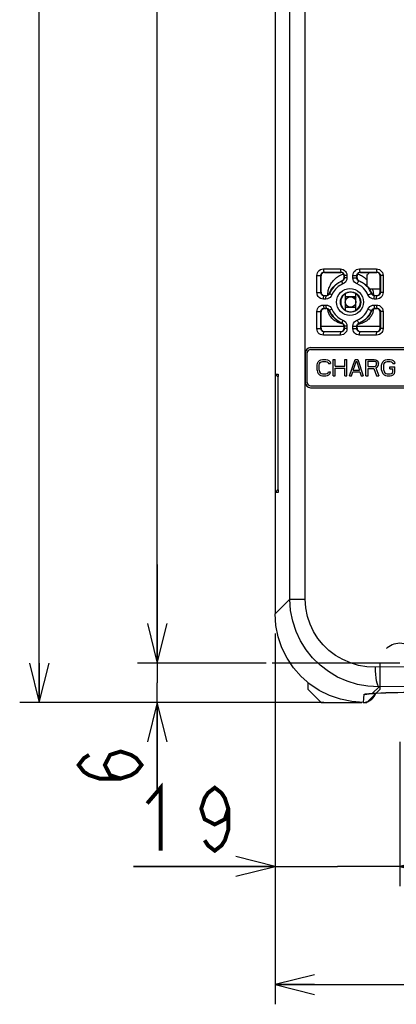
# Model space of a CAD drawing. Extents: x 35 to 410, y 33 to 287.
# Tile 14 of 65: x 38 to 57, y 128 to 178. Entities that reach past the tile are written whole.
import ezdxf

# ---------------------------------------------------------------- set-up
doc = ezdxf.new("R2010")
doc.units = 0
doc.header["$LTSCALE"] = 23.1
doc.linetypes.add('CENTER', pattern=[0.6, 0.375, -0.075, 0.075, -0.075])
doc.linetypes.add('HIDDEN', pattern=[0.2, 0.1, -0.1])
doc.layers.get('0').update_dxf_attribs({"linetype": 'CONTINUOUS'})
for name, color, linetype in [('ALL_AXIS', 7, 'CONTINUOUS'), ('ALL_CURVE', 7, 'CONTINUOUS'), ('ALL_DIM', 7, 'CONTINUOUS'), ('ALL_FEATURES', 7, 'CONTINUOUS')]:
    doc.layers.add(name, color=color, linetype=linetype)
doc.dimstyles.get("Standard").update_dxf_attribs({"dimtxt": 2.5, "dimasz": 2.5, "dimexe": 1.25, "dimexo": 0.625, "dimtad": 1, "dimcen": 2.5, "dimazin": 3, "dimtfac": 1, "dimtmove": 0, "dimatfit": 3})

# ---------------------------------------------------------------- blocks, each defined once
blk = doc.blocks.new('_OPEN')
at = {"color": 0, "linetype": 'BYBLOCK'}
for p, q in [((0, 0), (-1, 0.25)), ((-1, -0.25), (0, 0)), ((-1, 0), (0, 0))]:
    blk.add_line(p, q, dxfattribs=at)
blk = doc.blocks.new('*D0')
at = {"layer": 'ALL_DIM', "color": 2, "linetype": 'CONTINUOUS'}
for p, q in [((50.875, 147.152), (50.875, 128.325)), ((97.541, 147.152), (97.541, 128.325)), ((50.875, 129.325), (74.208, 129.325)), ((97.541, 129.325), (74.208, 129.325))]:
    blk.add_line(p, q, dxfattribs=at)
at = {"layer": 'ALL_DIM', "color": 2, "linetype": 'CONTINUOUS', "xscale": 2, "yscale": 2, "zscale": 2, "rotation": 180}
blk.add_blockref('_OPEN', (50.875, 129.325), dxfattribs=at)
at = {"layer": 'ALL_DIM', "color": 2, "linetype": 'CONTINUOUS', "xscale": 2, "yscale": 2, "zscale": 2}
blk.add_blockref('_OPEN', (97.541, 129.325), dxfattribs=at)
blk = doc.blocks.new('*D2')
at = {"layer": 'ALL_DIM', "color": 2, "linetype": 'CONTINUOUS'}
for p, q in [((44.875, 145.658), (44.875, 150.658)), ((44.875, 150.658), (44.875, 144.658)), ((50.41, 145.658), (43.875, 145.658)), ((44.875, 139.101), (44.875, 144.658)), ((53.35, 143.658), (43.875, 143.658)), ((44.875, 143.658), (44.875, 139.101))]:
    blk.add_line(p, q, dxfattribs=at)
at = {"layer": 'ALL_DIM', "color": 2, "linetype": 'CONTINUOUS', "xscale": 2, "yscale": 2, "zscale": 2}
for p, rotation in [((44.875, 145.658), 270), ((44.875, 143.658), 90)]:
    blk.add_blockref('_OPEN', p, dxfattribs=dict(at, rotation=rotation))
blk = doc.blocks.new('*D13')
at = {"layer": 'ALL_DIM', "color": 2, "linetype": 'CONTINUOUS'}
for p, q in [((50.208, 230.325), (37.875, 230.325)), ((38.875, 230.325), (38.875, 186.992)), ((38.875, 143.658), (38.875, 186.992)), ((52.208, 143.658), (37.875, 143.658))]:
    blk.add_line(p, q, dxfattribs=at)
at = {"layer": 'ALL_DIM', "color": 2, "linetype": 'CONTINUOUS', "xscale": 2, "yscale": 2, "zscale": 2}
for p, rotation in [((38.875, 230.325), 90), ((38.875, 143.658), 270)]:
    blk.add_blockref('_OPEN', p, dxfattribs=dict(at, rotation=rotation))
blk = doc.blocks.new('*D14')
at = {"layer": 'ALL_DIM', "color": 2, "linetype": 'CONTINUOUS'}
for p, q in [((53.291, 228.325), (43.875, 228.325)), ((44.875, 228.325), (44.875, 186.992)), ((44.875, 145.658), (44.875, 186.992)), ((49.718, 145.658), (43.875, 145.658))]:
    blk.add_line(p, q, dxfattribs=at)
at = {"layer": 'ALL_DIM', "color": 2, "linetype": 'CONTINUOUS', "xscale": 2, "yscale": 2, "zscale": 2}
for p, rotation in [((44.875, 228.325), 90), ((44.875, 145.658), 270)]:
    blk.add_blockref('_OPEN', p, dxfattribs=dict(at, rotation=rotation))
blk = doc.blocks.new('*D35')
at = {"color": 2, "linetype": 'CONTINUOUS'}
for p, q in [((50.875, 147.152), (50.875, 134.325)), ((57.208, 141.658), (57.208, 134.325)), ((50.875, 135.325), (43.671, 135.325)), ((43.671, 135.325), (54.041, 135.325)), ((62.208, 135.325), (54.041, 135.325)), ((57.208, 135.325), (62.208, 135.325))]:
    blk.add_line(p, q, dxfattribs=at)
at = {"color": 2, "linetype": 'CONTINUOUS', "xscale": 2, "yscale": 2, "zscale": 2}
blk.add_blockref('_OPEN', (50.875, 135.325), dxfattribs=at)
at = {"color": 2, "linetype": 'CONTINUOUS', "xscale": 2, "yscale": 2, "zscale": 2, "rotation": 180}
blk.add_blockref('_OPEN', (57.208, 135.325), dxfattribs=at)

msp = doc.modelspace()

# ---------------------------------------------------------------- linework, layer by layer
at = {"color": 2, "linetype": 'CONTINUOUS', "const_width": 0.2}
for points in [[(44.359, 138.525), (45.047, 139.325), (45.047, 136.125)], [(48.487, 138.258), (48.315, 137.725), (47.799, 137.458), (47.283, 137.725), (47.111, 138.258), (47.283, 138.792), (47.455, 139.058), (47.799, 139.325), (48.143, 139.058), (48.315, 138.792), (48.487, 138.258), (48.487, 137.192), (48.315, 136.658), (48.143, 136.392), (47.799, 136.125), (47.455, 136.392), (47.283, 136.658)]]:
    msp.add_lwpolyline(points, dxfattribs=at)
at = {"layer": 'ALL_AXIS', "color": 7, "linetype": 'CONTINUOUS'}
for p, q in [((55.541, 165.37), (55.541, 164.803)), ((55.661, 164.658), (56.208, 164.658)), ((54.441, 164.258), (54.441, 163.725)), ((54.975, 164.258), (54.441, 164.258)), ((54.975, 163.725), (54.975, 164.258)), ((54.441, 163.725), (54.975, 163.725))]:
    msp.add_line(p, q, dxfattribs=at)
at = {"layer": 'ALL_AXIS', "color": 7, "linetype": 'CENTER'}
msp.add_line((57.208, 145.658), (50.718, 145.658), dxfattribs=at)
at = {"layer": 'ALL_AXIS', "color": 7, "linetype": 'CONTINUOUS'}
msp.add_circle((54.708, 163.992), 0.267, dxfattribs=at)
msp.add_arc((55.375, 165.658), 0.333, 300, 330.0228, dxfattribs=at)
at = {"layer": 'ALL_CURVE', "color": 4, "linetype": 'CONTINUOUS'}
msp.add_circle((54.933, 164.217), 0.0417, dxfattribs=at)
at = {"layer": 'ALL_DIM', "color": 2, "linetype": 'CONTINUOUS', "const_width": 0.2}
msp.add_lwpolyline([(43.008, 139.789), (42.475, 139.961), (42.208, 140.477), (42.475, 140.993), (43.008, 141.165), (43.541, 140.993), (43.808, 140.821), (44.075, 140.477), (43.808, 140.133), (43.541, 139.961), (43.008, 139.789), (41.941, 139.789), (41.408, 139.961), (41.141, 140.133), (40.875, 140.477), (41.141, 140.821), (41.408, 140.993)], dxfattribs=at)
at = {"layer": 'ALL_FEATURES', "color": 7, "linetype": 'CONTINUOUS'}
for p, q in [((50.875, 229.992), (50.875, 148.152)), ((53.208, 164.492), (53.208, 165.324)), ((53.375, 165.492), (54.208, 165.492)), ((54.103, 164.989), (54.271, 165.073)), ((54.375, 165.227), (54.375, 165.326)), ((55.041, 165.228), (55.041, 165.325)), ((55.111, 165.092), (55.145, 165.073)), ((55.208, 165.492), (56.041, 165.492)), ((56.208, 164.491), (56.208, 165.326)), ((55.706, 164.595), (55.789, 164.429)), ((53.375, 164.325), (53.472, 164.325)), ((53.608, 164.395), (53.626, 164.429)), ((54.441, 164.411), (54.441, 164.258)), ((54.975, 164.258), (54.975, 164.411)), ((55.944, 164.325), (56.041, 164.325)), ((53.375, 163.658), (53.472, 163.658)), ((53.626, 163.555), (53.608, 163.589)), ((54.441, 163.725), (54.441, 163.572)), ((54.975, 163.572), (54.975, 163.725)), ((55.789, 163.554), (55.706, 163.388)), ((55.944, 163.658), (56.041, 163.658)), ((53.208, 162.659), (53.208, 163.491)), ((56.208, 162.658), (56.208, 163.492)), ((54.375, 162.75), (53.208, 162.75)), ((54.375, 162.742), (53.208, 162.742)), ((54.375, 162.658), (54.375, 162.756)), ((55.041, 162.659), (55.041, 162.755)), ((56.208, 162.75), (55.041, 162.75)), ((56.208, 162.742), (55.041, 162.742)), ((55.145, 162.91), (55.111, 162.891)), ((53.375, 162.492), (54.208, 162.491)), ((55.208, 162.491), (56.041, 162.492)), ((52.675, 161.675), (58.075, 161.675)), ((52.675, 161.575), (58.075, 161.575)), ((52.408, 159.908), (52.408, 161.408)), ((52.508, 159.908), (52.508, 161.408)), ((53.06, 160.951), (53.13, 161.022)), ((53.13, 161.022), (53.199, 161.057)), ((53.199, 161.057), (53.286, 161.075)), ((53.286, 161.075), (53.442, 161.075)), ((53.442, 161.075), (53.529, 161.057)), ((53.529, 161.057), (53.598, 161.022)), ((53.598, 161.022), (53.668, 160.951)), ((53.824, 160.242), (53.824, 161.075)), ((53.824, 161.075), (53.928, 161.075)), ((53.928, 160.738), (53.928, 161.075)), ((54.414, 160.738), (54.414, 161.075)), ((54.414, 161.075), (54.518, 161.075)), ((54.518, 160.242), (54.518, 161.075)), ((54.657, 160.242), (54.935, 161.075)), ((54.935, 161.075), (55.074, 161.075)), ((55.074, 161.075), (55.352, 160.242)), ((55.491, 160.242), (55.491, 161.075)), ((55.491, 161.075), (55.907, 161.075)), ((55.907, 161.075), (55.994, 161.057)), ((55.994, 161.057), (56.064, 161.004)), ((56.341, 160.951), (56.411, 161.022)), ((56.411, 161.022), (56.48, 161.057)), ((56.48, 161.057), (56.567, 161.075)), ((56.567, 161.075), (56.723, 161.075)), ((56.723, 161.075), (56.81, 161.057)), ((56.81, 161.057), (56.88, 161.022)), ((56.88, 161.022), (56.949, 160.951)), ((53.008, 160.791), (53.025, 160.88)), ((53.008, 160.525), (53.008, 160.791)), ((53.008, 160.525), (53.025, 160.437)), ((53.025, 160.88), (53.06, 160.951)), ((53.112, 160.791), (53.13, 160.862)), ((53.112, 160.525), (53.112, 160.791)), ((53.112, 160.525), (53.13, 160.454)), ((53.13, 160.862), (53.164, 160.915)), ((53.164, 160.915), (53.216, 160.951)), ((53.216, 160.951), (53.286, 160.969)), ((53.286, 160.969), (53.442, 160.969)), ((53.442, 160.969), (53.511, 160.951)), ((53.511, 160.951), (53.564, 160.915)), ((53.564, 160.915), (53.581, 160.862)), ((53.581, 160.862), (53.685, 160.862)), ((53.668, 160.951), (53.685, 160.862)), ((53.928, 160.738), (54.414, 160.738)), ((53.928, 160.242), (53.928, 160.632)), ((53.928, 160.632), (54.414, 160.632)), ((54.414, 160.242), (54.414, 160.632)), ((54.848, 160.525), (55.005, 161.004)), ((54.848, 160.525), (55.161, 160.525)), ((55.005, 161.004), (55.161, 160.525)), ((55.595, 160.72), (55.595, 160.986)), ((55.595, 160.986), (55.925, 160.986)), ((55.595, 160.72), (55.925, 160.72)), ((55.595, 160.242), (55.595, 160.614)), ((55.595, 160.614), (55.89, 160.614)), ((55.89, 160.614), (56.029, 160.242)), ((55.925, 160.986), (55.977, 160.969)), ((55.925, 160.72), (55.977, 160.738)), ((55.977, 160.969), (56.011, 160.933)), ((55.977, 160.738), (56.011, 160.774)), ((55.994, 160.649), (56.064, 160.685)), ((55.994, 160.649), (56.15, 160.242)), ((56.011, 160.933), (56.029, 160.88)), ((56.011, 160.774), (56.029, 160.827)), ((56.029, 160.827), (56.029, 160.88)), ((56.064, 161.004), (56.116, 160.933)), ((56.064, 160.685), (56.116, 160.756)), ((56.116, 160.933), (56.133, 160.88)), ((56.116, 160.756), (56.133, 160.809)), ((56.133, 160.809), (56.133, 160.88)), ((56.289, 160.791), (56.307, 160.88)), ((56.289, 160.525), (56.289, 160.791)), ((56.289, 160.525), (56.307, 160.437)), ((56.307, 160.88), (56.341, 160.951)), ((56.393, 160.791), (56.411, 160.862)), ((56.393, 160.525), (56.393, 160.791)), ((56.393, 160.525), (56.411, 160.454)), ((56.411, 160.862), (56.446, 160.915)), ((56.446, 160.915), (56.498, 160.951)), ((56.498, 160.951), (56.567, 160.969)), ((56.567, 160.969), (56.723, 160.969)), ((56.706, 160.596), (56.706, 160.703)), ((56.706, 160.703), (56.966, 160.703)), ((56.706, 160.596), (56.862, 160.596)), ((56.723, 160.969), (56.793, 160.951)), ((56.793, 160.951), (56.845, 160.915)), ((56.845, 160.915), (56.862, 160.862)), ((56.862, 160.862), (56.966, 160.862)), ((56.862, 160.454), (56.862, 160.596)), ((56.949, 160.951), (56.966, 160.862)), ((56.966, 160.437), (56.966, 160.703)), ((51.028, 160.171), (50.875, 160.325)), ((50.875, 160.325), (51.022, 160.325)), ((51.022, 160.325), (51.023, 160.325)), ((51.028, 154.446), (51.028, 160.204)), ((53.025, 160.437), (53.06, 160.366)), ((53.06, 160.366), (53.13, 160.295)), ((53.13, 160.454), (53.164, 160.401)), ((53.13, 160.295), (53.199, 160.259)), ((53.164, 160.401), (53.216, 160.366)), ((53.199, 160.259), (53.286, 160.242)), ((53.216, 160.366), (53.286, 160.348)), ((53.286, 160.348), (53.442, 160.348)), ((53.286, 160.242), (53.442, 160.242)), ((53.442, 160.348), (53.511, 160.366)), ((53.442, 160.242), (53.529, 160.259)), ((53.511, 160.366), (53.564, 160.401)), ((53.529, 160.259), (53.598, 160.295)), ((53.564, 160.401), (53.581, 160.454)), ((53.581, 160.454), (53.685, 160.454)), ((53.598, 160.295), (53.668, 160.366)), ((53.668, 160.366), (53.685, 160.454)), ((53.824, 160.242), (53.928, 160.242)), ((54.414, 160.242), (54.518, 160.242)), ((54.657, 160.242), (54.761, 160.242)), ((54.761, 160.242), (54.831, 160.454)), ((54.831, 160.454), (55.178, 160.454)), ((55.178, 160.454), (55.248, 160.242)), ((55.248, 160.242), (55.352, 160.242)), ((55.491, 160.242), (55.595, 160.242)), ((56.029, 160.242), (56.15, 160.242)), ((56.307, 160.437), (56.341, 160.366)), ((56.341, 160.366), (56.411, 160.295)), ((56.411, 160.454), (56.446, 160.401)), ((56.411, 160.295), (56.48, 160.259)), ((56.446, 160.401), (56.498, 160.366)), ((56.48, 160.259), (56.567, 160.242)), ((56.498, 160.366), (56.567, 160.348)), ((56.567, 160.348), (56.723, 160.348)), ((56.567, 160.242), (56.723, 160.242)), ((56.723, 160.348), (56.793, 160.366)), ((56.723, 160.242), (56.81, 160.259)), ((56.793, 160.366), (56.845, 160.401)), ((56.81, 160.259), (56.88, 160.295)), ((56.845, 160.401), (56.862, 160.454)), ((56.88, 160.295), (56.949, 160.366)), ((56.949, 160.366), (56.966, 160.437)), ((52.675, 159.742), (58.075, 159.742)), ((52.675, 159.642), (58.075, 159.642)), ((50.875, 154.325), (51.028, 154.479)), ((51.022, 154.325), (50.875, 154.325)), ((51.023, 154.325), (51.022, 154.325)), ((52.541, 144.665), (52.541, 144.325)), ((52.541, 144.325), (53.208, 143.658)), ((55.844, 144.117), (55.876, 144.12)), ((55.914, 144.029), (55.944, 144.123)), ((55.944, 144.123), (55.945, 144.124)), ((55.976, 144.087), (55.987, 144.127)), ((55.978, 144.095), (56.012, 144.129)), ((53.208, 143.658), (55.277, 143.658)), ((55.348, 143.658), (55.541, 143.658)), ((55.498, 143.676), (55.526, 143.682)), ((55.541, 143.658), (55.586, 143.703))]:
    msp.add_line(p, q, dxfattribs=at)
at = {"layer": 'ALL_FEATURES', "color": 9, "linetype": 'CONTINUOUS'}
for p, q in [((51.623, 148.9), (51.623, 225.825)), ((52.403, 148.9), (52.403, 225.825)), ((53.326, 165.673), (54.19, 165.673)), ((55.162, 165.673), (56.027, 165.673)), ((52.992, 164.478), (52.992, 165.339)), ((52.992, 165.339), (53.194, 165.339)), ((53.194, 164.478), (53.194, 165.339)), ((53.194, 165.339), (53.208, 165.324)), ((53.36, 165.507), (53.375, 165.492)), ((53.36, 165.507), (54.223, 165.507)), ((54.223, 165.507), (54.208, 165.492)), ((54.285, 165.062), (54.236, 165.042)), ((54.285, 165.062), (54.271, 165.073)), ((54.39, 165.341), (54.375, 165.326)), ((54.39, 165.217), (54.375, 165.227)), ((54.39, 165.341), (54.39, 165.217)), ((54.524, 165.341), (54.39, 165.341)), ((54.524, 165.217), (54.39, 165.217)), ((54.524, 165.341), (54.524, 165.217)), ((54.828, 165.218), (54.828, 165.339)), ((54.828, 165.339), (55.027, 165.339)), ((54.828, 165.218), (55.027, 165.218)), ((55.027, 165.218), (55.027, 165.339)), ((55.027, 165.339), (55.041, 165.325)), ((55.027, 165.218), (55.041, 165.228)), ((55.132, 165.063), (55.145, 165.073)), ((55.193, 165.507), (55.208, 165.492)), ((55.193, 165.507), (56.056, 165.507)), ((56.056, 165.507), (56.041, 165.492)), ((56.223, 165.341), (56.208, 165.326)), ((56.223, 165.341), (56.223, 164.476)), ((56.36, 165.341), (56.223, 165.341)), ((56.36, 165.341), (56.36, 164.476)), ((52.992, 164.478), (53.194, 164.478)), ((53.194, 164.478), (53.208, 164.492)), ((53.448, 164.143), (53.326, 164.143)), ((53.36, 164.31), (53.375, 164.325)), ((53.482, 164.31), (53.36, 164.31)), ((53.482, 164.31), (53.472, 164.325)), ((53.637, 164.414), (53.626, 164.429)), ((55.779, 164.416), (55.789, 164.429)), ((56.027, 164.143), (55.904, 164.143)), ((55.934, 164.31), (55.944, 164.325)), ((56.056, 164.31), (55.934, 164.31)), ((56.056, 164.31), (56.041, 164.325)), ((56.223, 164.476), (56.208, 164.491)), ((56.36, 164.476), (56.223, 164.476)), ((53.326, 163.84), (53.448, 163.84)), ((53.36, 163.673), (53.375, 163.658)), ((53.36, 163.673), (53.482, 163.673)), ((53.482, 163.673), (53.472, 163.658)), ((53.637, 163.569), (53.626, 163.555)), ((55.726, 163.452), (55.779, 163.567)), ((55.779, 163.567), (55.789, 163.554)), ((55.904, 163.84), (56.027, 163.84)), ((55.934, 163.673), (55.944, 163.658)), ((55.934, 163.673), (56.056, 163.673)), ((56.056, 163.673), (56.041, 163.658)), ((52.992, 162.645), (52.992, 163.505)), ((52.992, 163.505), (53.194, 163.505)), ((53.194, 162.645), (53.194, 163.505)), ((53.194, 163.505), (53.208, 163.491)), ((56.223, 163.508), (56.208, 163.492)), ((56.223, 163.508), (56.223, 162.642)), ((56.36, 163.508), (56.223, 163.508)), ((56.36, 163.508), (56.36, 162.642)), ((52.992, 162.645), (53.194, 162.645)), ((53.194, 162.645), (53.208, 162.659)), ((54.236, 162.941), (54.285, 162.921)), ((54.285, 162.921), (54.271, 162.91)), ((54.39, 162.767), (54.375, 162.756)), ((54.39, 162.642), (54.375, 162.658)), ((54.39, 162.767), (54.39, 162.642)), ((54.524, 162.767), (54.39, 162.767)), ((54.524, 162.642), (54.39, 162.642)), ((54.524, 162.767), (54.524, 162.642)), ((54.828, 162.644), (54.828, 162.765)), ((54.828, 162.765), (55.027, 162.765)), ((54.828, 162.644), (55.027, 162.644)), ((55.027, 162.644), (55.027, 162.765)), ((55.027, 162.765), (55.041, 162.755)), ((55.027, 162.644), (55.041, 162.659)), ((55.088, 162.856), (55.074, 162.853)), ((55.132, 162.921), (55.145, 162.91)), ((56.223, 162.642), (56.208, 162.658)), ((56.36, 162.642), (56.223, 162.642)), ((54.19, 162.31), (53.326, 162.31)), ((53.36, 162.477), (53.375, 162.492)), ((54.223, 162.477), (53.36, 162.477)), ((54.223, 162.477), (54.208, 162.491)), ((56.027, 162.31), (55.162, 162.31)), ((55.193, 162.477), (55.208, 162.491)), ((56.056, 162.477), (55.193, 162.477)), ((56.056, 162.477), (56.041, 162.492)), ((51.623, 148.9), (50.875, 148.152)), ((51.623, 148.9), (52.403, 148.9)), ((55.404, 144.069), (55.528, 144.072)), ((55.528, 144.072), (55.648, 144.1)), ((55.648, 144.1), (55.653, 144.102)), ((55.672, 144.109), (55.829, 144.119)), ((56.154, 144.444), (55.829, 144.119)), ((55.829, 144.119), (55.876, 144.12)), ((55.962, 144.053), (55.987, 144.127))]:
    msp.add_line(p, q, dxfattribs=at)
at = {"layer": 'ALL_FEATURES', "color": 8, "linetype": 'HIDDEN'}
for p, q in [((56.208, 144.325), (56.208, 145.658)), ((55.586, 143.703), (55.978, 144.095)), ((56.012, 144.129), (56.208, 144.325))]:
    msp.add_line(p, q, dxfattribs=at)
at = {"layer": 'ALL_FEATURES', "color": 9, "linetype": 'CONTINUOUS'}
for points in [[(52.992, 165.339), (53, 165.412), (53.024, 165.481), (53.062, 165.544), (53.113, 165.597), (53.176, 165.638), (53.248, 165.664), (53.326, 165.673)], [(53.326, 165.673), (53.327, 165.622), (53.332, 165.576), (53.34, 165.539), (53.349, 165.516), (53.36, 165.507)], [(54.19, 165.673), (54.192, 165.622), (54.197, 165.576), (54.204, 165.54), (54.213, 165.516), (54.223, 165.507)], [(54.19, 165.673), (54.266, 165.665), (54.336, 165.64), (54.399, 165.601), (54.451, 165.549), (54.49, 165.488), (54.515, 165.417), (54.524, 165.341)], [(54.828, 165.339), (54.836, 165.412), (54.86, 165.482), (54.898, 165.544), (54.95, 165.597), (55.012, 165.638), (55.084, 165.664), (55.162, 165.673)], [(55.162, 165.673), (55.163, 165.622), (55.168, 165.576), (55.175, 165.54), (55.183, 165.516), (55.193, 165.507)], [(56.027, 165.673), (56.028, 165.622), (56.032, 165.576), (56.039, 165.539), (56.047, 165.515), (56.056, 165.507)], [(56.027, 165.673), (56.102, 165.665), (56.172, 165.64), (56.235, 165.601), (56.287, 165.549), (56.326, 165.488), (56.351, 165.417), (56.36, 165.341)], [(53.194, 165.339), (53.198, 165.375), (53.21, 165.41), (53.229, 165.441), (53.254, 165.468), (53.285, 165.489), (53.321, 165.502), (53.36, 165.507)], [(53.556, 164.448), (53.564, 164.509), (53.576, 164.57), (53.591, 164.629), (53.61, 164.688), (53.631, 164.745), (53.655, 164.802), (53.682, 164.857), (53.712, 164.91), (53.745, 164.962), (53.781, 165.013), (53.819, 165.061), (53.859, 165.107), (53.902, 165.15), (53.947, 165.192), (53.995, 165.231), (54.044, 165.267), (54.096, 165.301), (54.149, 165.332), (54.203, 165.36), (54.259, 165.386), (54.316, 165.408), (54.346, 165.418)], [(54.223, 165.507), (54.261, 165.503), (54.296, 165.49), (54.328, 165.471), (54.354, 165.445), (54.373, 165.415), (54.386, 165.379), (54.39, 165.341)], [(54.314, 164.908), (54.298, 164.953), (54.286, 164.994), (54.28, 165.028), (54.28, 165.052), (54.285, 165.062)], [(54.39, 165.217), (54.386, 165.178), (54.372, 165.141), (54.35, 165.108), (54.32, 165.081), (54.285, 165.062)], [(54.524, 165.217), (54.515, 165.139), (54.488, 165.066), (54.443, 165), (54.384, 164.946), (54.314, 164.908)], [(55.039, 164.908), (54.969, 164.946), (54.91, 164.999), (54.865, 165.065), (54.837, 165.14), (54.828, 165.218)], [(55.027, 165.339), (55.031, 165.376), (55.043, 165.41), (55.062, 165.442), (55.087, 165.468), (55.118, 165.489), (55.154, 165.502), (55.193, 165.507)], [(55.132, 165.063), (55.097, 165.082), (55.068, 165.109), (55.045, 165.142), (55.032, 165.179), (55.027, 165.218)], [(55.039, 164.908), (55.056, 164.949), (55.074, 164.988), (55.092, 165.02), (55.108, 165.045), (55.122, 165.059), (55.132, 165.063)], [(55.071, 165.417), (55.099, 165.408), (55.156, 165.386), (55.212, 165.361), (55.266, 165.333), (55.32, 165.302), (55.371, 165.268), (55.421, 165.231), (55.468, 165.192), (55.513, 165.151), (55.541, 165.122)], [(56.056, 165.507), (56.094, 165.502), (56.129, 165.49), (56.16, 165.471), (56.186, 165.445), (56.206, 165.414), (56.219, 165.379), (56.223, 165.341)], [(54.314, 164.908), (54.233, 164.871), (54.154, 164.827), (54.076, 164.774), (54.004, 164.713), (53.939, 164.646), (53.883, 164.578), (53.837, 164.51), (53.796, 164.437), (53.758, 164.353)], [(53.993, 163.992), (54.006, 164.123), (54.045, 164.251), (54.107, 164.369), (54.191, 164.472), (54.295, 164.557), (54.415, 164.621), (54.544, 164.66), (54.676, 164.673), (54.808, 164.66), (54.939, 164.62), (55.057, 164.557), (55.159, 164.473), (55.243, 164.371), (55.307, 164.252), (55.346, 164.123), (55.359, 163.992)], [(55.593, 164.354), (55.555, 164.439), (55.505, 164.526), (55.44, 164.615), (55.362, 164.7), (55.273, 164.776), (55.168, 164.845), (55.039, 164.908)], [(55.779, 164.416), (55.735, 164.515), (55.726, 164.531)], [(55.816, 164.658), (55.825, 164.629), (55.84, 164.57), (55.852, 164.509), (55.86, 164.448)], [(53.326, 164.143), (53.25, 164.152), (53.18, 164.177), (53.118, 164.216), (53.065, 164.268), (53.026, 164.33), (53.001, 164.402), (52.992, 164.478)], [(53.36, 164.31), (53.322, 164.314), (53.287, 164.327), (53.256, 164.347), (53.23, 164.373), (53.211, 164.404), (53.198, 164.44), (53.194, 164.478)], [(53.326, 164.143), (53.327, 164.194), (53.332, 164.24), (53.34, 164.277), (53.349, 164.301), (53.36, 164.31)], [(53.758, 164.353), (53.721, 164.285), (53.669, 164.226), (53.603, 164.181), (53.528, 164.153), (53.448, 164.143)], [(53.448, 164.143), (53.45, 164.194), (53.455, 164.24), (53.462, 164.277), (53.472, 164.301), (53.482, 164.31)], [(53.637, 164.414), (53.619, 164.38), (53.593, 164.351), (53.56, 164.329), (53.522, 164.315), (53.482, 164.31)], [(53.549, 164.344), (53.55, 164.387), (53.556, 164.448)], [(53.758, 164.353), (53.719, 164.37), (53.685, 164.386), (53.659, 164.399), (53.643, 164.409), (53.637, 164.414)], [(54.194, 163.992), (54.202, 164.085), (54.228, 164.176), (54.27, 164.261), (54.326, 164.337), (54.396, 164.401), (54.478, 164.452), (54.568, 164.487), (54.661, 164.505), (54.755, 164.505), (54.849, 164.487), (54.939, 164.452), (55.02, 164.402), (55.089, 164.339), (55.146, 164.264), (55.189, 164.177), (55.215, 164.085), (55.224, 163.992)], [(55.593, 164.354), (55.638, 164.372), (55.681, 164.388), (55.72, 164.402), (55.75, 164.411), (55.771, 164.416), (55.779, 164.416)], [(55.904, 164.143), (55.825, 164.153), (55.751, 164.181), (55.685, 164.225), (55.631, 164.285), (55.593, 164.354)], [(55.934, 164.31), (55.895, 164.315), (55.857, 164.329), (55.825, 164.351), (55.798, 164.381), (55.779, 164.416)], [(55.86, 164.448), (55.866, 164.387), (55.867, 164.344)], [(55.904, 164.143), (55.905, 164.194), (55.91, 164.24), (55.916, 164.277), (55.925, 164.301), (55.934, 164.31)], [(56.36, 164.476), (56.352, 164.403), (56.329, 164.334), (56.29, 164.272), (56.239, 164.22), (56.177, 164.179), (56.105, 164.153), (56.027, 164.143)], [(56.027, 164.143), (56.028, 164.194), (56.032, 164.24), (56.039, 164.277), (56.047, 164.301), (56.056, 164.31)], [(56.223, 164.476), (56.219, 164.439), (56.208, 164.405), (56.188, 164.374), (56.163, 164.348), (56.132, 164.328), (56.095, 164.315), (56.056, 164.31)], [(52.992, 163.505), (53, 163.579), (53.024, 163.648), (53.062, 163.71), (53.113, 163.764), (53.176, 163.804), (53.248, 163.831), (53.326, 163.84)], [(53.194, 163.505), (53.198, 163.542), (53.21, 163.577), (53.229, 163.608), (53.254, 163.635), (53.285, 163.655), (53.321, 163.669), (53.36, 163.673)], [(53.326, 163.84), (53.327, 163.789), (53.332, 163.743), (53.34, 163.706), (53.349, 163.682), (53.36, 163.673)], [(53.448, 163.84), (53.45, 163.789), (53.455, 163.743), (53.462, 163.706), (53.472, 163.682), (53.482, 163.673)], [(53.448, 163.84), (53.528, 163.83), (53.602, 163.803), (53.668, 163.758), (53.721, 163.699), (53.758, 163.63)], [(53.482, 163.673), (53.522, 163.669), (53.559, 163.655), (53.592, 163.633), (53.619, 163.603), (53.637, 163.569)], [(53.562, 163.536), (53.555, 163.576), (53.551, 163.617), (53.55, 163.639)], [(54.22, 162.896), (54.165, 162.913), (54.108, 162.934), (54.053, 162.958), (54.001, 162.984), (53.952, 163.012), (53.905, 163.042), (53.861, 163.074), (53.82, 163.107), (53.782, 163.142), (53.747, 163.178), (53.715, 163.215), (53.686, 163.253), (53.66, 163.292), (53.636, 163.332), (53.616, 163.372), (53.598, 163.413), (53.583, 163.454), (53.571, 163.495), (53.562, 163.536)], [(53.758, 163.63), (53.719, 163.613), (53.685, 163.598), (53.659, 163.584), (53.643, 163.575), (53.637, 163.569)], [(53.758, 163.63), (53.786, 163.567), (53.821, 163.5), (53.867, 163.428), (53.923, 163.356), (53.986, 163.287), (54.056, 163.226), (54.13, 163.171), (54.214, 163.122), (54.314, 163.076)], [(55.359, 163.992), (55.346, 163.86), (55.307, 163.732), (55.244, 163.614), (55.161, 163.511), (55.057, 163.426), (54.937, 163.362), (54.807, 163.323), (54.676, 163.31), (54.544, 163.323), (54.413, 163.363), (54.295, 163.426), (54.193, 163.51), (54.108, 163.613), (54.045, 163.732), (54.006, 163.86), (53.993, 163.992)], [(55.224, 163.992), (55.215, 163.898), (55.189, 163.806), (55.146, 163.721), (55.09, 163.646), (55.02, 163.582), (54.938, 163.531), (54.847, 163.496), (54.755, 163.479), (54.661, 163.479), (54.567, 163.497), (54.477, 163.532), (54.396, 163.582), (54.327, 163.645), (54.271, 163.721), (54.228, 163.807), (54.202, 163.899), (54.194, 163.992)], [(55.039, 163.076), (55.144, 163.125), (55.241, 163.185), (55.333, 163.257), (55.414, 163.338), (55.481, 163.422), (55.54, 163.516), (55.593, 163.629)], [(55.862, 163.574), (55.855, 163.531), (55.845, 163.489), (55.833, 163.447), (55.818, 163.405), (55.8, 163.363), (55.779, 163.322), (55.755, 163.281), (55.729, 163.241), (55.699, 163.202), (55.667, 163.165), (55.632, 163.128), (55.594, 163.093), (55.554, 163.059), (55.511, 163.027), (55.465, 162.997), (55.417, 162.97), (55.366, 162.944), (55.312, 162.921), (55.255, 162.899), (55.197, 162.882)], [(55.593, 163.629), (55.631, 163.698), (55.684, 163.757), (55.749, 163.802), (55.825, 163.83), (55.904, 163.84)], [(55.593, 163.629), (55.638, 163.611), (55.681, 163.595), (55.72, 163.581), (55.75, 163.572), (55.771, 163.567), (55.779, 163.567)], [(55.779, 163.567), (55.798, 163.602), (55.824, 163.631), (55.857, 163.654), (55.894, 163.668), (55.934, 163.673)], [(55.867, 163.639), (55.866, 163.616), (55.862, 163.574)], [(55.904, 163.84), (55.905, 163.789), (55.91, 163.743), (55.916, 163.706), (55.925, 163.682), (55.934, 163.673)], [(56.027, 163.84), (56.028, 163.789), (56.032, 163.743), (56.039, 163.706), (56.047, 163.682), (56.056, 163.673)], [(56.027, 163.84), (56.102, 163.831), (56.172, 163.807), (56.235, 163.768), (56.287, 163.716), (56.326, 163.655), (56.351, 163.584), (56.36, 163.508)], [(56.056, 163.673), (56.094, 163.669), (56.129, 163.657), (56.16, 163.637), (56.186, 163.612), (56.206, 163.581), (56.219, 163.546), (56.223, 163.508)], [(54.314, 163.076), (54.298, 163.03), (54.286, 162.989), (54.28, 162.955), (54.28, 162.932), (54.285, 162.921)], [(54.314, 163.076), (54.384, 163.038), (54.443, 162.984), (54.487, 162.919), (54.515, 162.845), (54.524, 162.767)], [(54.828, 162.765), (54.837, 162.843), (54.865, 162.917), (54.909, 162.984), (54.969, 163.038), (55.039, 163.076)], [(55.039, 163.076), (55.056, 163.034), (55.074, 162.996), (55.092, 162.963), (55.108, 162.939), (55.122, 162.924), (55.132, 162.921)], [(53.326, 162.31), (53.25, 162.319), (53.18, 162.344), (53.118, 162.383), (53.065, 162.435), (53.026, 162.497), (53.001, 162.568), (52.992, 162.645)], [(53.36, 162.477), (53.322, 162.481), (53.287, 162.494), (53.256, 162.514), (53.23, 162.54), (53.211, 162.571), (53.198, 162.606), (53.194, 162.645)], [(54.524, 162.642), (54.516, 162.569), (54.493, 162.501), (54.455, 162.439), (54.403, 162.386), (54.341, 162.346), (54.269, 162.319), (54.19, 162.31)], [(54.324, 162.87), (54.273, 162.882), (54.22, 162.896)], [(54.39, 162.642), (54.386, 162.606), (54.375, 162.572), (54.356, 162.54), (54.33, 162.514), (54.299, 162.494), (54.262, 162.481), (54.223, 162.477)], [(54.285, 162.921), (54.32, 162.902), (54.35, 162.875), (54.372, 162.843), (54.386, 162.806), (54.39, 162.767)], [(55.162, 162.31), (55.087, 162.319), (55.017, 162.343), (54.954, 162.383), (54.902, 162.435), (54.862, 162.497), (54.837, 162.568), (54.828, 162.644)], [(55.027, 162.765), (55.031, 162.804), (55.045, 162.841), (55.067, 162.874), (55.097, 162.902), (55.132, 162.921)], [(55.193, 162.477), (55.156, 162.481), (55.121, 162.493), (55.09, 162.513), (55.064, 162.539), (55.044, 162.57), (55.031, 162.606), (55.027, 162.644)], [(55.197, 162.882), (55.142, 162.867), (55.088, 162.856)], [(56.36, 162.642), (56.352, 162.569), (56.329, 162.501), (56.29, 162.439), (56.239, 162.386), (56.177, 162.346), (56.105, 162.319), (56.027, 162.31)], [(56.223, 162.642), (56.219, 162.606), (56.208, 162.572), (56.188, 162.541), (56.163, 162.514), (56.132, 162.494), (56.095, 162.481), (56.056, 162.477)], [(53.326, 162.31), (53.327, 162.361), (53.332, 162.407), (53.34, 162.444), (53.349, 162.468), (53.36, 162.477)], [(54.19, 162.31), (54.192, 162.361), (54.197, 162.407), (54.204, 162.444), (54.213, 162.468), (54.223, 162.477)], [(55.162, 162.31), (55.163, 162.361), (55.168, 162.407), (55.175, 162.444), (55.183, 162.468), (55.193, 162.477)], [(56.027, 162.31), (56.028, 162.361), (56.032, 162.407), (56.039, 162.444), (56.047, 162.468), (56.056, 162.477)], [(56.154, 144.444), (55.591, 144.475), (55.055, 144.57), (54.536, 144.728), (54.042, 144.946), (53.579, 145.221), (53.154, 145.547), (52.773, 145.92), (52.441, 146.333), (52.16, 146.783), (51.937, 147.261), (51.767, 147.777), (51.66, 148.329), (51.623, 148.9)], [(55.972, 145.443), (55.528, 145.465), (55.106, 145.538), (54.697, 145.66), (54.308, 145.829), (53.943, 146.041), (53.609, 146.294), (53.309, 146.583), (53.047, 146.905), (52.826, 147.254), (52.65, 147.625), (52.517, 148.027), (52.432, 148.456), (52.403, 148.9)], [(92.444, 145.443), (87.889, 145.481), (83.456, 145.507), (78.996, 145.524), (74.527, 145.53), (70.067, 145.525), (65.474, 145.51), (60.749, 145.482), (55.972, 145.443)], [(56.154, 144.444), (56.12, 144.472), (56.087, 144.534), (56.056, 144.63), (56.028, 144.754), (56.006, 144.903), (55.988, 145.072), (55.977, 145.254), (55.972, 145.443)], [(92.262, 144.444), (87.752, 144.482), (83.364, 144.509), (78.949, 144.525), (74.524, 144.531), (70.108, 144.527), (65.561, 144.511), (60.884, 144.484), (56.154, 144.444)], [(55.358, 143.658), (55.38, 143.853), (55.404, 144.069)], [(55.404, 144.069), (55.422, 144.082), (55.47, 144.092), (55.552, 144.1), (55.672, 144.109)], [(55.491, 143.674), (55.597, 143.705), (55.711, 143.763), (55.812, 143.842), (55.897, 143.939), (55.962, 144.053)], [(55.829, 144.119), (56.023, 144.132), (56.248, 144.143), (56.503, 144.153), (56.782, 144.161), (57.082, 144.167), (57.398, 144.171), (57.718, 144.172)]]:
    msp.add_lwpolyline(points, dxfattribs=at)
at = {"layer": 'ALL_FEATURES', "color": 7, "linetype": 'CONTINUOUS'}
for points in [[(53.375, 165.492), (53.331, 165.486), (53.291, 165.469), (53.256, 165.442), (53.23, 165.407), (53.213, 165.367), (53.208, 165.324)], [(54.236, 165.042), (54.19, 165.02), (54.099, 164.968), (54.008, 164.906), (53.924, 164.834), (53.848, 164.757), (53.783, 164.676), (53.729, 164.597), (53.682, 164.513), (53.637, 164.414)], [(54.375, 165.326), (54.369, 165.368), (54.353, 165.408), (54.327, 165.442), (54.292, 165.469), (54.252, 165.486), (54.208, 165.492)], [(54.271, 165.073), (54.306, 165.092), (54.335, 165.119), (54.357, 165.152), (54.37, 165.189), (54.375, 165.227)], [(55.208, 165.492), (55.165, 165.486), (55.124, 165.469), (55.089, 165.442), (55.063, 165.407), (55.047, 165.367), (55.041, 165.325)], [(55.041, 165.228), (55.046, 165.189), (55.06, 165.152), (55.081, 165.119), (55.111, 165.092)], [(55.726, 164.531), (55.676, 164.616), (55.6, 164.721), (55.509, 164.82), (55.405, 164.909), (55.283, 164.99), (55.132, 165.063)], [(55.145, 165.073), (55.313, 164.989), (55.465, 164.879), (55.597, 164.747), (55.706, 164.595)], [(56.208, 165.326), (56.203, 165.368), (56.186, 165.407), (56.16, 165.442), (56.125, 165.469), (56.086, 165.486), (56.041, 165.492)], [(53.626, 164.429), (53.709, 164.595), (53.818, 164.746), (53.95, 164.879), (54.103, 164.989)], [(53.208, 164.492), (53.213, 164.45), (53.23, 164.41), (53.256, 164.375), (53.291, 164.347), (53.331, 164.331), (53.375, 164.325)], [(53.472, 164.325), (53.511, 164.33), (53.549, 164.344), (53.581, 164.366), (53.608, 164.395)], [(55.208, 163.992), (55.196, 164.102), (55.16, 164.207), (55.101, 164.302), (55.022, 164.381), (54.927, 164.441), (54.82, 164.479), (54.708, 164.492), (54.595, 164.479), (54.489, 164.441), (54.394, 164.381), (54.315, 164.301), (54.256, 164.207), (54.22, 164.102), (54.208, 163.992)], [(55.789, 164.429), (55.808, 164.395), (55.835, 164.366), (55.868, 164.344), (55.905, 164.33), (55.944, 164.325)], [(56.041, 164.325), (56.085, 164.331), (56.125, 164.347), (56.16, 164.374), (56.186, 164.409), (56.203, 164.449), (56.208, 164.491)], [(53.375, 163.658), (53.331, 163.653), (53.291, 163.636), (53.256, 163.609), (53.23, 163.574), (53.213, 163.534), (53.208, 163.491)], [(53.608, 163.589), (53.581, 163.618), (53.549, 163.64), (53.511, 163.654), (53.472, 163.658)], [(54.271, 162.91), (54.103, 162.995), (53.95, 163.105), (53.818, 163.237), (53.709, 163.389), (53.626, 163.555)], [(53.637, 163.569), (53.67, 163.495), (53.711, 163.417), (53.764, 163.333), (53.829, 163.249), (53.903, 163.169), (53.984, 163.096), (54.071, 163.033), (54.169, 162.975), (54.236, 162.941)], [(54.208, 163.992), (54.22, 163.882), (54.256, 163.777), (54.315, 163.682), (54.394, 163.602), (54.489, 163.542), (54.595, 163.504), (54.708, 163.491), (54.82, 163.504), (54.927, 163.542), (55.022, 163.602), (55.101, 163.682), (55.16, 163.776), (55.196, 163.882), (55.208, 163.992)], [(55.944, 163.658), (55.905, 163.654), (55.867, 163.64), (55.835, 163.618), (55.808, 163.588), (55.789, 163.554)], [(56.208, 163.492), (56.203, 163.534), (56.186, 163.574), (56.16, 163.609), (56.125, 163.636), (56.086, 163.652), (56.041, 163.658)], [(55.132, 162.921), (55.254, 162.978), (55.368, 163.048), (55.476, 163.133), (55.57, 163.227), (55.648, 163.325), (55.717, 163.435), (55.726, 163.452)], [(55.706, 163.388), (55.597, 163.237), (55.465, 163.104), (55.313, 162.995), (55.145, 162.91)], [(53.208, 162.659), (53.213, 162.616), (53.23, 162.576), (53.256, 162.541), (53.291, 162.514), (53.331, 162.497), (53.375, 162.492)], [(54.208, 162.491), (54.252, 162.497), (54.292, 162.514), (54.327, 162.541), (54.353, 162.576), (54.369, 162.615), (54.375, 162.658)], [(54.375, 162.756), (54.37, 162.795), (54.357, 162.832), (54.335, 162.864), (54.306, 162.891), (54.271, 162.91)], [(55.111, 162.891), (55.081, 162.864), (55.059, 162.831), (55.046, 162.794), (55.041, 162.755)], [(55.041, 162.659), (55.047, 162.616), (55.063, 162.576), (55.089, 162.541), (55.124, 162.514), (55.164, 162.497), (55.208, 162.491)], [(56.041, 162.492), (56.085, 162.497), (56.125, 162.514), (56.16, 162.541), (56.186, 162.576), (56.203, 162.615), (56.208, 162.658)], [(51.023, 160.325), (51.024, 160.321), (51.026, 160.31), (51.027, 160.293), (51.028, 160.269), (51.028, 160.239), (51.028, 160.204)], [(51.028, 154.446), (51.028, 154.411), (51.028, 154.381), (51.027, 154.357), (51.026, 154.34), (51.024, 154.329), (51.023, 154.325)], [(55.358, 143.658), (54.772, 143.698), (54.196, 143.814), (53.64, 144.003), (53.114, 144.264), (52.627, 144.59), (52.187, 144.977), (51.8, 145.419), (51.475, 145.907), (51.216, 146.433), (51.027, 146.989), (50.913, 147.565), (50.875, 148.152)], [(55.358, 143.658), (55.475, 143.67), (55.588, 143.704), (55.692, 143.759), (55.783, 143.834), (55.858, 143.925), (55.914, 144.029)], [(55.526, 143.682), (55.642, 143.725), (55.749, 143.789), (55.843, 143.873), (55.92, 143.974), (55.976, 144.087)], [(55.611, 144.098), (55.612, 144.098), (55.626, 144.099), (55.651, 144.102), (55.686, 144.105), (55.73, 144.109), (55.844, 144.117)], [(55.876, 144.12), (56.023, 144.13), (56.245, 144.142), (56.503, 144.152), (56.792, 144.16), (57.106, 144.167), (57.437, 144.17), (57.718, 144.171)]]:
    msp.add_lwpolyline(points, dxfattribs=at)
for centre, radius, start, end in [((52.675, 161.408), 0.267, 90, 180), ((52.675, 161.408), 0.167, 90, 180), ((52.675, 159.908), 0.267, 180, 270), ((52.675, 159.908), 0.167, 180, 270)]:
    msp.add_arc(centre, radius, start, end, dxfattribs=at)
at = {"layer": 'ALL_FEATURES', "color": 8, "linetype": 'HIDDEN'}
msp.add_arc((57.208, 145.658), 1, 0, 180, dxfattribs=at)

# ---------------------------------------------------------------- dimensions: what is measured, and where the dimension line sits
at = {"color": 2, "linetype": 'CONTINUOUS'}
dim = msp.add_linear_dim(base=(57.208, 135.325), p1=(50.875, 148.152), p2=(57.208, 142.658), dimstyle='Standard', dxfattribs=at)
dim.commit()
dim.dimension.update_dxf_attribs({"geometry": '*D35', "text_midpoint": (43.671, 135.325), "dimtype": 128})
at = {"layer": 'ALL_DIM', "color": 2, "linetype": 'CONTINUOUS'}
for base, p1, p2, picture, middle in [((38.875, 143.658), (51.208, 230.325), (53.208, 143.658), '*D13', (38.875, 182.864)), ((44.875, 145.658), (54.291, 228.325), (50.718, 145.658), '*D14', (44.875, 182.864)), ((44.875, 143.658), (51.41, 145.658), (54.35, 143.658), '*D2', (44.875, 139.101))]:
    dim = msp.add_linear_dim(base=base, p1=p1, p2=p2, angle=270, dimstyle='Standard', dxfattribs=at)
    dim.commit()
    dim.dimension.update_dxf_attribs({"geometry": picture, "text_midpoint": middle, "dimtype": 128})
dim = msp.add_linear_dim(base=(97.541, 129.325), p1=(50.875, 148.152), p2=(97.541, 148.152), dimstyle='Standard', dxfattribs=at)
dim.commit()
dim.dimension.update_dxf_attribs({"geometry": '*D0', "text_midpoint": (70.08, 129.325), "dimtype": 128})

doc.saveas('drawing.dxf')
